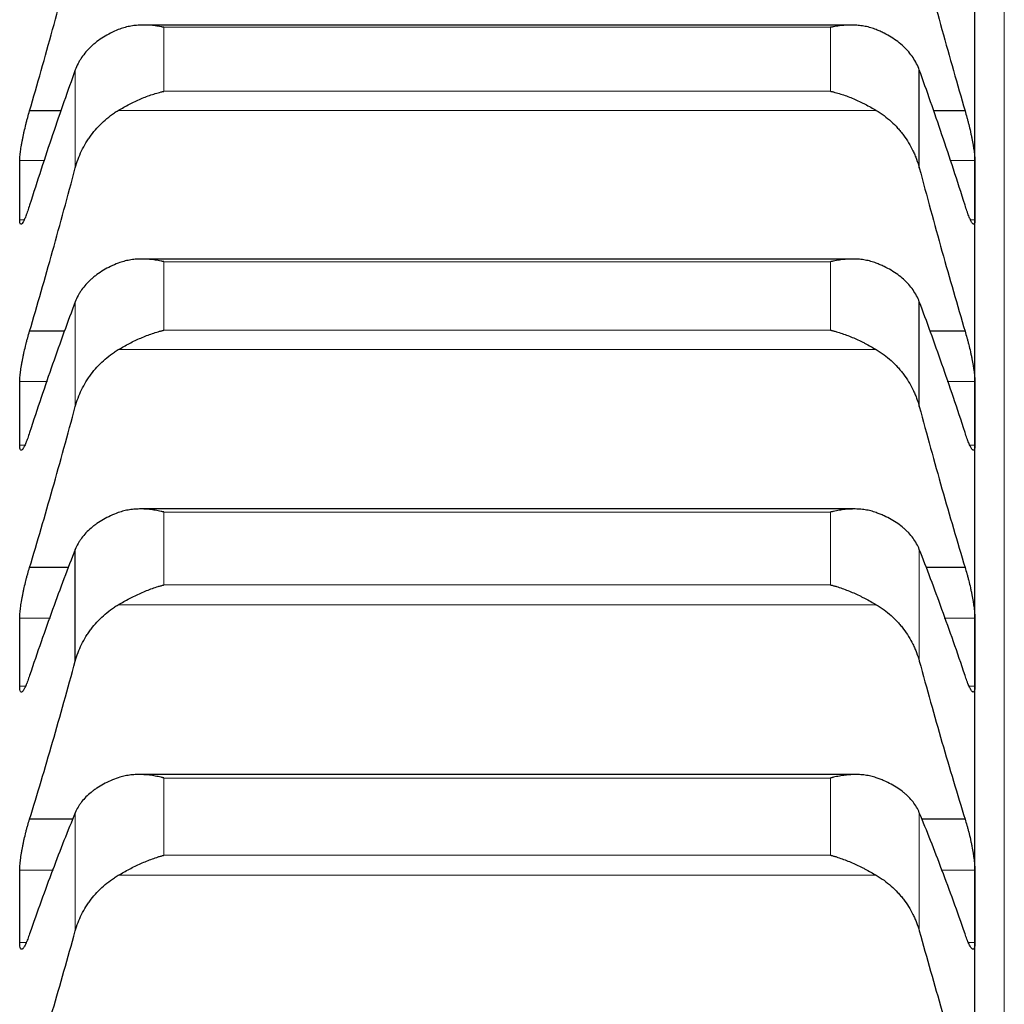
# Model space of a CAD drawing. Header units: inches. Extents: x 0 to 20790, y -12 to 14700.
# Tile 183 of 256: x 8061 to 8115, y 10303 to 10357. Entities that reach past the tile are written whole.
import ezdxf

# ---------------------------------------------------------------- set-up
doc = ezdxf.new("R2010")
doc.units = ezdxf.units.IN
doc.layers.add('1', color=7, linetype='Continuous', true_color=0xffffff)

msp = doc.modelspace()

# ---------------------------------------------------------------- linework, layer by layer
at = {"layer": '1', "color": 110, "linetype": 'Continuous', "lineweight": 13}
for p, q in [((8115.011, 9884.794), (8115.011, 10414.754)), ((8105.556, 10356.47), (8069.267, 10356.47)), ((8069.267, 10352.99), (8069.267, 10356.47)), ((8105.556, 10352.99), (8105.556, 10356.47)), ((8064.438, 10348.82), (8064.438, 10354.149)), ((8105.556, 10352.99), (8069.267, 10352.99)), ((8108.043, 10351.949), (8066.78, 10351.949)), ((8062.772, 10349.228), (8061.414, 10349.228)), ((8113.409, 10349.228), (8112.051, 10349.228)), ((8061.649, 10345.991), (8061.414, 10345.991)), ((8113.409, 10345.991), (8113.168, 10345.991)), ((8105.556, 10343.721), (8069.267, 10343.721)), ((8069.267, 10339.995), (8069.267, 10343.721)), ((8105.556, 10339.995), (8105.556, 10343.721)), ((8064.438, 10335.835), (8064.438, 10341.54)), ((8105.556, 10339.995), (8069.267, 10339.995)), ((8108.043, 10338.935), (8066.78, 10338.935)), ((8062.922, 10337.211), (8061.414, 10337.211)), ((8113.409, 10337.211), (8111.901, 10337.211)), ((8061.684, 10333.734), (8061.414, 10333.734)), ((8113.409, 10333.734), (8113.136, 10333.734)), ((8105.556, 10330.101), (8069.267, 10330.101)), ((8069.267, 10326.135), (8069.267, 10330.101)), ((8105.556, 10326.135), (8105.556, 10330.101)), ((8110.385, 10321.991), (8110.385, 10328.064)), ((8105.556, 10326.135), (8069.267, 10326.135)), ((8108.043, 10325.057), (8066.78, 10325.057)), ((8063.083, 10324.333), (8061.414, 10324.333)), ((8113.409, 10324.333), (8111.74, 10324.333)), ((8061.724, 10320.622), (8061.414, 10320.622)), ((8113.409, 10320.622), (8113.1, 10320.622)), ((8105.556, 10315.631), (8069.267, 10315.631)), ((8069.267, 10311.432), (8069.267, 10315.631)), ((8105.556, 10311.432), (8105.556, 10315.631)), ((8064.438, 10307.311), (8064.438, 10313.742)), ((8110.385, 10307.311), (8110.385, 10313.742)), ((8105.556, 10311.432), (8069.267, 10311.432)), ((8063.257, 10310.615), (8061.414, 10310.615)), ((8113.409, 10310.615), (8111.566, 10310.615)), ((8108.043, 10310.339), (8066.78, 10310.339)), ((8061.77, 10306.675), (8061.414, 10306.675)), ((8113.409, 10306.675), (8113.06, 10306.675))]:
    msp.add_line(p, q, dxfattribs=at)
at = {"layer": '1', "color": 2, "linetype": 'Continuous', "lineweight": 25}
for p, q in [((8113.411, 10347.61), (8113.411, 10358.87)), ((8106.661, 10356.595), (8068.186, 10356.595)), ((8110.385, 10348.82), (8110.385, 10354.149)), ((8063.683, 10351.919), (8061.949, 10351.919)), ((8112.874, 10351.919), (8111.14, 10351.919)), ((8113.411, 10335.472), (8113.411, 10347.61)), ((8106.748, 10343.865), (8068.099, 10343.865)), ((8110.385, 10335.835), (8110.385, 10341.54)), ((8063.875, 10339.932), (8061.949, 10339.932)), ((8112.874, 10339.932), (8110.947, 10339.932)), ((8113.411, 10322.477), (8113.411, 10335.472)), ((8106.832, 10330.267), (8068.012, 10330.267)), ((8064.438, 10321.991), (8064.438, 10328.064)), ((8064.081, 10327.081), (8061.949, 10327.081)), ((8112.874, 10327.081), (8110.742, 10327.081)), ((8113.411, 10308.645), (8113.411, 10322.477)), ((8106.905, 10315.82), (8067.926, 10315.82)), ((8064.303, 10313.385), (8061.949, 10313.385)), ((8112.874, 10313.385), (8110.519, 10313.385)), ((8113.411, 10293.998), (8113.411, 10308.645))]:
    msp.add_line(p, q, dxfattribs=at)
for points in [[(8061.949, 10351.919), (8062.16, 10352.644), (8062.58, 10354.109), (8063.205, 10356.342), (8063.824, 10358.612), (8064.234, 10360.15), (8064.438, 10360.926)], [(8110.385, 10360.926), (8110.589, 10360.15), (8110.999, 10358.612), (8111.618, 10356.342), (8112.243, 10354.109), (8112.663, 10352.644), (8112.874, 10351.919)], [(8064.438, 10354.149), (8064.234, 10353.586), (8063.824, 10352.435), (8063.205, 10350.634), (8062.58, 10348.76), (8062.16, 10347.461), (8061.949, 10346.799)], [(8112.874, 10346.799), (8112.663, 10347.461), (8112.243, 10348.76), (8111.618, 10350.634), (8110.999, 10352.435), (8110.589, 10353.586), (8110.385, 10354.149)], [(8061.411, 10347.61), (8061.411, 10348.149), (8061.412, 10348.688), (8061.414, 10349.228)], [(8113.409, 10349.228), (8113.411, 10348.688), (8113.411, 10348.149), (8113.411, 10347.61)], [(8061.949, 10339.932), (8062.16, 10340.645), (8062.58, 10342.085), (8063.205, 10344.286), (8063.824, 10346.529), (8064.234, 10348.051), (8064.438, 10348.82)], [(8110.385, 10348.82), (8110.589, 10348.051), (8110.999, 10346.529), (8111.618, 10344.286), (8112.243, 10342.085), (8112.663, 10340.645), (8112.874, 10339.932)], [(8061.414, 10345.991), (8061.412, 10346.531), (8061.411, 10347.07), (8061.411, 10347.61)], [(8113.411, 10347.61), (8113.411, 10347.07), (8113.411, 10346.531), (8113.409, 10345.991)], [(8064.438, 10341.54), (8064.234, 10341), (8063.824, 10339.893), (8063.205, 10338.155), (8062.58, 10336.339), (8062.16, 10335.077), (8061.949, 10334.433)], [(8112.874, 10334.433), (8112.663, 10335.077), (8112.243, 10336.339), (8111.618, 10338.155), (8110.999, 10339.893), (8110.589, 10341), (8110.385, 10341.54)], [(8061.411, 10335.472), (8061.411, 10336.052), (8061.412, 10336.631), (8061.414, 10337.211)], [(8113.409, 10337.211), (8113.411, 10336.631), (8113.411, 10336.052), (8113.411, 10335.472)], [(8061.949, 10327.081), (8062.16, 10327.78), (8062.58, 10329.193), (8063.205, 10331.358), (8063.824, 10333.57), (8064.234, 10335.074), (8064.438, 10335.835)], [(8110.385, 10335.835), (8110.589, 10335.074), (8110.999, 10333.57), (8111.618, 10331.358), (8112.243, 10329.193), (8112.663, 10327.78), (8112.874, 10327.081)], [(8061.414, 10333.734), (8061.412, 10334.314), (8061.411, 10334.893), (8061.411, 10335.472)], [(8113.411, 10335.472), (8113.411, 10334.893), (8113.411, 10334.314), (8113.409, 10333.734)], [(8064.438, 10328.064), (8064.234, 10327.548), (8063.824, 10326.487), (8063.205, 10324.814), (8062.58, 10323.06), (8062.16, 10321.836), (8061.949, 10321.211)], [(8112.874, 10321.211), (8112.663, 10321.836), (8112.243, 10323.06), (8111.618, 10324.814), (8110.999, 10326.487), (8110.589, 10327.548), (8110.385, 10328.064)], [(8061.411, 10322.477), (8061.411, 10323.096), (8061.412, 10323.714), (8061.414, 10324.333)], [(8113.409, 10324.333), (8113.411, 10323.714), (8113.411, 10323.096), (8113.411, 10322.477)], [(8061.414, 10320.622), (8061.412, 10321.24), (8061.411, 10321.859), (8061.411, 10322.477)], [(8113.411, 10322.477), (8113.411, 10321.859), (8113.411, 10321.24), (8113.409, 10320.622)], [(8061.949, 10313.385), (8062.16, 10314.069), (8062.58, 10315.453), (8063.205, 10317.579), (8063.824, 10319.756), (8064.234, 10321.24), (8064.438, 10321.991)], [(8110.385, 10321.991), (8110.589, 10321.24), (8110.999, 10319.756), (8111.618, 10317.579), (8112.243, 10315.453), (8112.663, 10314.069), (8112.874, 10313.385)], [(8064.438, 10313.742), (8064.234, 10313.25), (8063.824, 10312.237), (8063.205, 10310.632), (8062.58, 10308.942), (8062.16, 10307.759), (8061.949, 10307.154)], [(8112.874, 10307.154), (8112.663, 10307.759), (8112.243, 10308.942), (8111.618, 10310.632), (8110.999, 10312.237), (8110.589, 10313.25), (8110.385, 10313.742)], [(8061.411, 10308.645), (8061.411, 10309.301), (8061.412, 10309.958), (8061.414, 10310.615)], [(8113.409, 10310.615), (8113.411, 10309.958), (8113.411, 10309.301), (8113.411, 10308.645)], [(8061.414, 10306.675), (8061.412, 10307.332), (8061.411, 10307.988), (8061.411, 10308.645)], [(8113.411, 10308.645), (8113.411, 10307.988), (8113.411, 10307.332), (8113.409, 10306.675)], [(8061.949, 10298.867), (8062.16, 10299.534), (8062.58, 10300.887), (8063.205, 10302.971), (8063.824, 10305.109), (8064.234, 10306.571), (8064.438, 10307.311)], [(8110.385, 10307.311), (8110.589, 10306.571), (8110.999, 10305.109), (8111.618, 10302.971), (8112.243, 10300.887), (8112.663, 10299.534), (8112.874, 10298.867)]]:
    msp.add_open_spline(points, degree=3, dxfattribs=at)
for points, knots in [([(8069.267, 10356.47), (8069.264, 10356.471), (8069.261, 10356.471), (8069.254, 10356.473), (8069.251, 10356.473), (8069.241, 10356.476), (8069.221, 10356.48), (8069.175, 10356.489), (8069.082, 10356.507), (8069.003, 10356.521), (8068.845, 10356.546), (8068.74, 10356.56), (8068.426, 10356.591), (8068.218, 10356.599), (8067.907, 10356.589), (8067.803, 10356.581), (8067.648, 10356.564), (8067.596, 10356.558), (8067.492, 10356.542), (8067.44, 10356.533), (8067.286, 10356.503), (8067.183, 10356.478), (8066.98, 10356.419), (8066.88, 10356.385), (8066.78, 10356.345)], [0, 0, 0, 0, 0.003906, 0.003906, 0.007813, 0.007813, 0.015625, 0.03125, 0.0625, 0.125, 0.125, 0.25, 0.25, 0.5, 0.5, 0.625, 0.625, 0.6875, 0.6875, 0.75, 0.75, 0.875, 0.875, 1, 1, 1, 1]), ([(8108.043, 10356.345), (8107.943, 10356.385), (8107.843, 10356.419), (8107.642, 10356.478), (8107.541, 10356.502), (8107.337, 10356.542), (8107.234, 10356.558), (8107.027, 10356.581), (8106.923, 10356.588), (8106.713, 10356.596), (8106.609, 10356.595), (8106.399, 10356.588), (8106.294, 10356.581), (8106.084, 10356.56), (8105.978, 10356.546), (8105.82, 10356.521), (8105.741, 10356.507), (8105.648, 10356.489), (8105.602, 10356.48), (8105.582, 10356.476), (8105.569, 10356.473), (8105.562, 10356.471), (8105.556, 10356.47)], [0, 0, 0, 0, 0.125, 0.125, 0.25, 0.25, 0.375, 0.375, 0.5, 0.5, 0.625, 0.625, 0.75, 0.75, 0.875, 0.875, 0.9375, 0.96875, 0.984375, 0.992187, 0.992187, 1, 1, 1, 1]), ([(8066.78, 10356.345), (8066.634, 10356.286), (8066.494, 10356.222), (8066.225, 10356.087), (8065.968, 10355.942), (8065.731, 10355.78), (8065.591, 10355.672), (8065.563, 10355.651), (8065.508, 10355.606), (8065.481, 10355.584), (8065.401, 10355.516), (8065.349, 10355.47), (8065.199, 10355.33), (8065.107, 10355.233), (8064.935, 10355.033), (8064.856, 10354.93), (8064.748, 10354.771), (8064.713, 10354.717), (8064.665, 10354.634), (8064.649, 10354.607), (8064.618, 10354.551), (8064.603, 10354.523), (8064.531, 10354.382), (8064.48, 10354.266), (8064.438, 10354.149)], [0, 0, 0, 0, 0.125, 0.125, 0.25, 0.375, 0.375, 0.40625, 0.40625, 0.4375, 0.4375, 0.5, 0.5, 0.625, 0.625, 0.75, 0.75, 0.8125, 0.8125, 0.84375, 0.84375, 0.875, 0.875, 1, 1, 1, 1]), ([(8110.385, 10354.149), (8110.343, 10354.266), (8110.293, 10354.381), (8110.178, 10354.605), (8110.049, 10354.823), (8109.891, 10355.029), (8109.762, 10355.18), (8109.717, 10355.23), (8109.647, 10355.303), (8109.623, 10355.328), (8109.574, 10355.376), (8109.55, 10355.399), (8109.425, 10355.516), (8109.213, 10355.695), (8108.978, 10355.858), (8108.731, 10356.012), (8108.602, 10356.084), (8108.432, 10356.17), (8108.398, 10356.187), (8108.328, 10356.22), (8108.223, 10356.269), (8108.116, 10356.315), (8108.043, 10356.345)], [0, 0, 0, 0, 0.125, 0.125, 0.25, 0.375, 0.375, 0.4375, 0.4375, 0.46875, 0.46875, 0.5, 0.5, 0.625, 0.75, 0.75, 0.875, 0.875, 0.90625, 0.90625, 0.9375, 1, 1, 1, 1]), ([(8066.78, 10351.949), (8066.88, 10352.009), (8066.98, 10352.067), (8067.181, 10352.18), (8067.282, 10352.234), (8067.486, 10352.34), (8067.589, 10352.391), (8067.795, 10352.488), (8067.9, 10352.535), (8068.109, 10352.624), (8068.214, 10352.666), (8068.424, 10352.745), (8068.529, 10352.782), (8068.739, 10352.851), (8068.844, 10352.883), (8069.003, 10352.926), (8069.082, 10352.947), (8069.175, 10352.969), (8069.221, 10352.98), (8069.241, 10352.984), (8069.254, 10352.987), (8069.261, 10352.989), (8069.267, 10352.99)], [0, 0, 0, 0, 0.125, 0.125, 0.25, 0.25, 0.375, 0.375, 0.5, 0.5, 0.625, 0.625, 0.75, 0.75, 0.875, 0.875, 0.9375, 0.96875, 0.984375, 0.992188, 0.992188, 1, 1, 1, 1]), ([(8105.556, 10352.99), (8105.559, 10352.989), (8105.562, 10352.989), (8105.569, 10352.987), (8105.572, 10352.987), (8105.582, 10352.984), (8105.602, 10352.98), (8105.648, 10352.969), (8105.741, 10352.947), (8105.926, 10352.898), (8106.083, 10352.851), (8106.397, 10352.749), (8106.605, 10352.67), (8106.916, 10352.538), (8107.02, 10352.492), (8107.175, 10352.419), (8107.227, 10352.394), (8107.33, 10352.342), (8107.382, 10352.316), (8107.537, 10352.236), (8107.64, 10352.181), (8107.843, 10352.067), (8107.943, 10352.009), (8108.043, 10351.949)], [0, 0, 0, 0, 0.003906, 0.003906, 0.007813, 0.007813, 0.015625, 0.03125, 0.0625, 0.125, 0.25, 0.25, 0.5, 0.5, 0.625, 0.625, 0.6875, 0.6875, 0.75, 0.75, 0.875, 0.875, 1, 1, 1, 1]), ([(8061.414, 10349.228), (8061.414, 10349.259), (8061.416, 10349.328), (8061.424, 10349.445), (8061.433, 10349.534), (8061.441, 10349.605), (8061.444, 10349.629), (8061.45, 10349.678), (8061.453, 10349.703), (8061.471, 10349.831), (8061.488, 10349.94), (8061.512, 10350.085), (8061.518, 10350.114), (8061.526, 10350.159), (8061.528, 10350.174), (8061.534, 10350.204), (8061.548, 10350.279), (8061.574, 10350.417), (8061.6, 10350.543), (8061.627, 10350.67), (8061.641, 10350.734), (8061.685, 10350.928), (8061.716, 10351.057), (8061.763, 10351.248), (8061.78, 10351.311), (8061.804, 10351.406), (8061.813, 10351.438), (8061.83, 10351.5), (8061.838, 10351.531), (8061.88, 10351.685), (8061.914, 10351.804), (8061.949, 10351.919)], [0, 0, 0, 0, 0.0625, 0.125, 0.1875, 0.1875, 0.21875, 0.21875, 0.25, 0.25, 0.375, 0.375, 0.40625, 0.40625, 0.421875, 0.421875, 0.4375, 0.5, 0.5625, 0.5625, 0.625, 0.625, 0.75, 0.75, 0.8125, 0.8125, 0.84375, 0.84375, 0.875, 0.875, 1, 1, 1, 1]), ([(8064.438, 10348.82), (8064.48, 10348.98), (8064.53, 10349.138), (8064.645, 10349.447), (8064.774, 10349.75), (8064.932, 10350.042), (8065.061, 10350.256), (8065.106, 10350.326), (8065.176, 10350.431), (8065.2, 10350.466), (8065.249, 10350.534), (8065.273, 10350.568), (8065.398, 10350.736), (8065.609, 10350.994), (8065.845, 10351.231), (8066.092, 10351.456), (8066.221, 10351.563), (8066.391, 10351.69), (8066.425, 10351.715), (8066.495, 10351.764), (8066.599, 10351.837), (8066.707, 10351.905), (8066.78, 10351.949)], [0, 0, 0, 0, 0.125, 0.125, 0.25, 0.375, 0.375, 0.4375, 0.4375, 0.46875, 0.46875, 0.5, 0.5, 0.625, 0.75, 0.75, 0.875, 0.875, 0.90625, 0.90625, 0.9375, 1, 1, 1, 1]), ([(8108.043, 10351.949), (8108.189, 10351.861), (8108.329, 10351.767), (8108.598, 10351.567), (8108.855, 10351.354), (8109.091, 10351.117), (8109.232, 10350.961), (8109.26, 10350.93), (8109.315, 10350.866), (8109.342, 10350.834), (8109.422, 10350.736), (8109.474, 10350.67), (8109.624, 10350.469), (8109.716, 10350.331), (8109.888, 10350.047), (8109.967, 10349.902), (8110.075, 10349.679), (8110.109, 10349.603), (8110.158, 10349.489), (8110.174, 10349.45), (8110.205, 10349.373), (8110.22, 10349.334), (8110.292, 10349.139), (8110.343, 10348.98), (8110.385, 10348.82)], [0, 0, 0, 0, 0.125, 0.125, 0.25, 0.375, 0.375, 0.40625, 0.40625, 0.4375, 0.4375, 0.5, 0.5, 0.625, 0.625, 0.75, 0.75, 0.8125, 0.8125, 0.84375, 0.84375, 0.875, 0.875, 1, 1, 1, 1]), ([(8112.874, 10351.919), (8112.908, 10351.804), (8112.942, 10351.686), (8112.993, 10351.503), (8113.009, 10351.441), (8113.034, 10351.346), (8113.042, 10351.314), (8113.059, 10351.25), (8113.067, 10351.218), (8113.107, 10351.058), (8113.137, 10350.929), (8113.181, 10350.737), (8113.195, 10350.673), (8113.215, 10350.577), (8113.222, 10350.545), (8113.235, 10350.482), (8113.241, 10350.45), (8113.273, 10350.295), (8113.295, 10350.175), (8113.32, 10350.03), (8113.325, 10350.001), (8113.334, 10349.945), (8113.338, 10349.917), (8113.351, 10349.834), (8113.359, 10349.781), (8113.38, 10349.628), (8113.39, 10349.535), (8113.399, 10349.429), (8113.401, 10349.408), (8113.404, 10349.368), (8113.405, 10349.349), (8113.408, 10349.294), (8113.409, 10349.259), (8113.409, 10349.228)], [0, 0, 0, 0, 0.125, 0.125, 0.1875, 0.1875, 0.21875, 0.21875, 0.25, 0.25, 0.375, 0.375, 0.4375, 0.4375, 0.46875, 0.46875, 0.5, 0.5, 0.625, 0.625, 0.65625, 0.65625, 0.6875, 0.6875, 0.75, 0.75, 0.875, 0.875, 0.90625, 0.90625, 0.9375, 0.9375, 1, 1, 1, 1]), ([(8061.949, 10346.799), (8061.914, 10346.686), (8061.88, 10346.58), (8061.83, 10346.433), (8061.813, 10346.385), (8061.789, 10346.317), (8061.781, 10346.295), (8061.764, 10346.252), (8061.756, 10346.23), (8061.716, 10346.128), (8061.686, 10346.057), (8061.642, 10345.965), (8061.628, 10345.937), (8061.608, 10345.899), (8061.601, 10345.887), (8061.588, 10345.865), (8061.581, 10345.855), (8061.55, 10345.807), (8061.528, 10345.781), (8061.503, 10345.763), (8061.498, 10345.761), (8061.489, 10345.757), (8061.484, 10345.756), (8061.472, 10345.756), (8061.464, 10345.758), (8061.443, 10345.777), (8061.433, 10345.801), (8061.423, 10345.849), (8061.422, 10345.859), (8061.419, 10345.882), (8061.418, 10345.894), (8061.415, 10345.932), (8061.414, 10345.96), (8061.414, 10345.991)], [0, 0, 0, 0, 0.125, 0.125, 0.1875, 0.1875, 0.21875, 0.21875, 0.25, 0.25, 0.375, 0.375, 0.4375, 0.4375, 0.46875, 0.46875, 0.5, 0.5, 0.625, 0.625, 0.65625, 0.65625, 0.6875, 0.6875, 0.75, 0.75, 0.875, 0.875, 0.90625, 0.90625, 0.9375, 0.9375, 1, 1, 1, 1]), ([(8113.409, 10345.991), (8113.409, 10345.96), (8113.407, 10345.904), (8113.399, 10345.837), (8113.39, 10345.806), (8113.382, 10345.787), (8113.379, 10345.781), (8113.373, 10345.772), (8113.369, 10345.768), (8113.352, 10345.752), (8113.335, 10345.753), (8113.31, 10345.77), (8113.305, 10345.774), (8113.297, 10345.781), (8113.295, 10345.784), (8113.289, 10345.79), (8113.275, 10345.805), (8113.248, 10345.842), (8113.223, 10345.886), (8113.196, 10345.936), (8113.181, 10345.964), (8113.138, 10346.056), (8113.107, 10346.128), (8113.059, 10346.249), (8113.043, 10346.292), (8113.018, 10346.36), (8113.01, 10346.384), (8112.993, 10346.431), (8112.985, 10346.456), (8112.943, 10346.579), (8112.908, 10346.686), (8112.874, 10346.799)], [0, 0, 0, 0, 0.0625, 0.125, 0.1875, 0.1875, 0.21875, 0.21875, 0.25, 0.25, 0.375, 0.375, 0.40625, 0.40625, 0.421875, 0.421875, 0.4375, 0.5, 0.5625, 0.5625, 0.625, 0.625, 0.75, 0.75, 0.8125, 0.8125, 0.84375, 0.84375, 0.875, 0.875, 1, 1, 1, 1]), ([(8069.267, 10343.721), (8069.264, 10343.722), (8069.261, 10343.722), (8069.254, 10343.724), (8069.251, 10343.725), (8069.241, 10343.727), (8069.221, 10343.731), (8069.175, 10343.742), (8069.082, 10343.761), (8069.003, 10343.776), (8068.845, 10343.804), (8068.74, 10343.82), (8068.426, 10343.856), (8068.218, 10343.868), (8067.907, 10343.864), (8067.803, 10343.858), (8067.648, 10343.844), (8067.596, 10343.839), (8067.492, 10343.825), (8067.44, 10343.817), (8067.286, 10343.79), (8067.183, 10343.767), (8066.98, 10343.712), (8066.88, 10343.68), (8066.78, 10343.641)], [0, 0, 0, 0, 0.003906, 0.003906, 0.007813, 0.007813, 0.015625, 0.03125, 0.0625, 0.125, 0.125, 0.25, 0.25, 0.5, 0.5, 0.625, 0.625, 0.6875, 0.6875, 0.75, 0.75, 0.875, 0.875, 1, 1, 1, 1]), ([(8108.043, 10343.641), (8107.943, 10343.68), (8107.843, 10343.712), (8107.642, 10343.767), (8107.541, 10343.789), (8107.337, 10343.825), (8107.234, 10343.839), (8107.027, 10343.858), (8106.923, 10343.863), (8106.713, 10343.867), (8106.609, 10343.864), (8106.399, 10343.853), (8106.294, 10343.844), (8106.084, 10343.82), (8105.978, 10343.804), (8105.82, 10343.776), (8105.741, 10343.761), (8105.648, 10343.742), (8105.602, 10343.731), (8105.582, 10343.727), (8105.569, 10343.724), (8105.562, 10343.722), (8105.556, 10343.721)], [0, 0, 0, 0, 0.125, 0.125, 0.25, 0.25, 0.375, 0.375, 0.5, 0.5, 0.625, 0.625, 0.75, 0.75, 0.875, 0.875, 0.9375, 0.96875, 0.984375, 0.992188, 0.992188, 1, 1, 1, 1]), ([(8066.78, 10343.641), (8066.634, 10343.585), (8066.494, 10343.525), (8066.225, 10343.395), (8065.968, 10343.257), (8065.731, 10343.102), (8065.591, 10342.999), (8065.563, 10342.979), (8065.508, 10342.937), (8065.481, 10342.915), (8065.401, 10342.85), (8065.349, 10342.806), (8065.199, 10342.672), (8065.107, 10342.58), (8064.935, 10342.388), (8064.856, 10342.289), (8064.748, 10342.137), (8064.713, 10342.085), (8064.665, 10342.006), (8064.649, 10341.979), (8064.618, 10341.926), (8064.603, 10341.899), (8064.531, 10341.764), (8064.48, 10341.653), (8064.438, 10341.54)], [0, 0, 0, 0, 0.125, 0.125, 0.25, 0.375, 0.375, 0.40625, 0.40625, 0.4375, 0.4375, 0.5, 0.5, 0.625, 0.625, 0.75, 0.75, 0.8125, 0.8125, 0.84375, 0.84375, 0.875, 0.875, 1, 1, 1, 1]), ([(8110.385, 10341.54), (8110.343, 10341.653), (8110.293, 10341.763), (8110.178, 10341.978), (8110.049, 10342.186), (8109.891, 10342.384), (8109.762, 10342.529), (8109.717, 10342.576), (8109.647, 10342.647), (8109.623, 10342.67), (8109.574, 10342.716), (8109.55, 10342.738), (8109.425, 10342.85), (8109.213, 10343.021), (8108.978, 10343.176), (8108.731, 10343.324), (8108.602, 10343.393), (8108.432, 10343.475), (8108.398, 10343.491), (8108.328, 10343.523), (8108.223, 10343.569), (8108.116, 10343.613), (8108.043, 10343.641)], [0, 0, 0, 0, 0.125, 0.125, 0.25, 0.375, 0.375, 0.4375, 0.4375, 0.46875, 0.46875, 0.5, 0.5, 0.625, 0.75, 0.75, 0.875, 0.875, 0.90625, 0.90625, 0.9375, 1, 1, 1, 1]), ([(8066.78, 10338.935), (8066.88, 10338.994), (8066.98, 10339.052), (8067.181, 10339.165), (8067.282, 10339.22), (8067.486, 10339.326), (8067.589, 10339.377), (8067.795, 10339.476), (8067.9, 10339.523), (8068.109, 10339.614), (8068.214, 10339.658), (8068.424, 10339.739), (8068.529, 10339.777), (8068.739, 10339.848), (8068.844, 10339.881), (8069.003, 10339.927), (8069.082, 10339.949), (8069.175, 10339.973), (8069.221, 10339.984), (8069.241, 10339.989), (8069.254, 10339.992), (8069.261, 10339.994), (8069.267, 10339.995)], [0, 0, 0, 0, 0.125, 0.125, 0.25, 0.25, 0.375, 0.375, 0.5, 0.5, 0.625, 0.625, 0.75, 0.75, 0.875, 0.875, 0.9375, 0.96875, 0.984375, 0.992187, 0.992187, 1, 1, 1, 1]), ([(8105.556, 10339.995), (8105.559, 10339.994), (8105.562, 10339.994), (8105.569, 10339.992), (8105.572, 10339.991), (8105.582, 10339.989), (8105.602, 10339.984), (8105.648, 10339.973), (8105.741, 10339.949), (8105.926, 10339.898), (8106.083, 10339.848), (8106.397, 10339.742), (8106.605, 10339.661), (8106.916, 10339.527), (8107.02, 10339.48), (8107.175, 10339.405), (8107.227, 10339.38), (8107.33, 10339.328), (8107.382, 10339.302), (8107.537, 10339.221), (8107.64, 10339.166), (8107.843, 10339.052), (8107.943, 10338.994), (8108.043, 10338.935)], [0, 0, 0, 0, 0.003906, 0.003906, 0.007813, 0.007813, 0.015625, 0.03125, 0.0625, 0.125, 0.25, 0.25, 0.5, 0.5, 0.625, 0.625, 0.6875, 0.6875, 0.75, 0.75, 0.875, 0.875, 1, 1, 1, 1]), ([(8061.414, 10337.211), (8061.414, 10337.244), (8061.416, 10337.317), (8061.424, 10337.441), (8061.433, 10337.534), (8061.441, 10337.607), (8061.444, 10337.632), (8061.45, 10337.683), (8061.453, 10337.709), (8061.471, 10337.841), (8061.488, 10337.953), (8061.512, 10338.1), (8061.518, 10338.13), (8061.526, 10338.176), (8061.528, 10338.191), (8061.534, 10338.222), (8061.548, 10338.298), (8061.574, 10338.438), (8061.6, 10338.565), (8061.627, 10338.693), (8061.641, 10338.757), (8061.685, 10338.952), (8061.716, 10339.081), (8061.763, 10339.271), (8061.78, 10339.334), (8061.804, 10339.428), (8061.813, 10339.459), (8061.83, 10339.521), (8061.838, 10339.552), (8061.88, 10339.704), (8061.914, 10339.82), (8061.949, 10339.932)], [0, 0, 0, 0, 0.0625, 0.125, 0.1875, 0.1875, 0.21875, 0.21875, 0.25, 0.25, 0.375, 0.375, 0.40625, 0.40625, 0.421875, 0.421875, 0.4375, 0.5, 0.5625, 0.5625, 0.625, 0.625, 0.75, 0.75, 0.8125, 0.8125, 0.84375, 0.84375, 0.875, 0.875, 1, 1, 1, 1]), ([(8112.874, 10339.932), (8112.908, 10339.82), (8112.942, 10339.704), (8112.993, 10339.523), (8113.009, 10339.462), (8113.034, 10339.368), (8113.042, 10339.337), (8113.059, 10339.273), (8113.067, 10339.241), (8113.107, 10339.081), (8113.137, 10338.953), (8113.181, 10338.761), (8113.195, 10338.696), (8113.215, 10338.6), (8113.222, 10338.567), (8113.235, 10338.503), (8113.241, 10338.472), (8113.273, 10338.314), (8113.295, 10338.192), (8113.32, 10338.045), (8113.325, 10338.015), (8113.334, 10337.957), (8113.338, 10337.929), (8113.351, 10337.844), (8113.359, 10337.789), (8113.38, 10337.632), (8113.39, 10337.535), (8113.399, 10337.424), (8113.401, 10337.402), (8113.404, 10337.36), (8113.405, 10337.34), (8113.408, 10337.281), (8113.409, 10337.244), (8113.409, 10337.211)], [0, 0, 0, 0, 0.125, 0.125, 0.1875, 0.1875, 0.21875, 0.21875, 0.25, 0.25, 0.375, 0.375, 0.4375, 0.4375, 0.46875, 0.46875, 0.5, 0.5, 0.625, 0.625, 0.65625, 0.65625, 0.6875, 0.6875, 0.75, 0.75, 0.875, 0.875, 0.90625, 0.90625, 0.9375, 0.9375, 1, 1, 1, 1]), ([(8064.438, 10335.835), (8064.48, 10335.994), (8064.53, 10336.149), (8064.645, 10336.455), (8064.774, 10336.756), (8064.932, 10337.044), (8065.061, 10337.256), (8065.106, 10337.326), (8065.176, 10337.43), (8065.2, 10337.464), (8065.249, 10337.532), (8065.273, 10337.566), (8065.398, 10337.732), (8065.609, 10337.988), (8065.845, 10338.222), (8066.092, 10338.446), (8066.221, 10338.552), (8066.391, 10338.678), (8066.425, 10338.703), (8066.495, 10338.752), (8066.599, 10338.823), (8066.707, 10338.891), (8066.78, 10338.935)], [0, 0, 0, 0, 0.125, 0.125, 0.25, 0.375, 0.375, 0.4375, 0.4375, 0.46875, 0.46875, 0.5, 0.5, 0.625, 0.75, 0.75, 0.875, 0.875, 0.90625, 0.90625, 0.9375, 1, 1, 1, 1]), ([(8108.043, 10338.935), (8108.189, 10338.848), (8108.329, 10338.755), (8108.598, 10338.556), (8108.855, 10338.345), (8109.091, 10338.11), (8109.232, 10337.956), (8109.26, 10337.924), (8109.315, 10337.861), (8109.342, 10337.829), (8109.422, 10337.732), (8109.474, 10337.667), (8109.624, 10337.467), (8109.716, 10337.331), (8109.888, 10337.05), (8109.967, 10336.906), (8110.075, 10336.685), (8110.109, 10336.61), (8110.158, 10336.496), (8110.174, 10336.458), (8110.205, 10336.382), (8110.22, 10336.343), (8110.292, 10336.15), (8110.343, 10335.993), (8110.385, 10335.835)], [0, 0, 0, 0, 0.125, 0.125, 0.25, 0.375, 0.375, 0.40625, 0.40625, 0.4375, 0.4375, 0.5, 0.5, 0.625, 0.625, 0.75, 0.75, 0.8125, 0.8125, 0.84375, 0.84375, 0.875, 0.875, 1, 1, 1, 1]), ([(8061.949, 10334.433), (8061.914, 10334.322), (8061.88, 10334.22), (8061.83, 10334.077), (8061.813, 10334.032), (8061.789, 10333.966), (8061.781, 10333.945), (8061.764, 10333.904), (8061.756, 10333.884), (8061.716, 10333.786), (8061.686, 10333.719), (8061.642, 10333.634), (8061.628, 10333.609), (8061.608, 10333.575), (8061.601, 10333.564), (8061.588, 10333.544), (8061.581, 10333.535), (8061.55, 10333.493), (8061.528, 10333.472), (8061.503, 10333.462), (8061.498, 10333.46), (8061.489, 10333.459), (8061.484, 10333.46), (8061.472, 10333.463), (8061.464, 10333.468), (8061.443, 10333.494), (8061.433, 10333.524), (8061.423, 10333.578), (8061.422, 10333.59), (8061.419, 10333.615), (8061.418, 10333.628), (8061.415, 10333.67), (8061.414, 10333.7), (8061.414, 10333.734)], [0, 0, 0, 0, 0.125, 0.125, 0.1875, 0.1875, 0.21875, 0.21875, 0.25, 0.25, 0.375, 0.375, 0.4375, 0.4375, 0.46875, 0.46875, 0.5, 0.5, 0.625, 0.625, 0.65625, 0.65625, 0.6875, 0.6875, 0.75, 0.75, 0.875, 0.875, 0.90625, 0.90625, 0.9375, 0.9375, 1, 1, 1, 1]), ([(8113.409, 10333.734), (8113.409, 10333.7), (8113.407, 10333.639), (8113.399, 10333.566), (8113.39, 10333.529), (8113.382, 10333.506), (8113.379, 10333.499), (8113.373, 10333.487), (8113.369, 10333.482), (8113.352, 10333.46), (8113.335, 10333.455), (8113.31, 10333.466), (8113.305, 10333.468), (8113.297, 10333.474), (8113.295, 10333.476), (8113.289, 10333.48), (8113.275, 10333.493), (8113.248, 10333.523), (8113.223, 10333.562), (8113.196, 10333.607), (8113.181, 10333.633), (8113.138, 10333.719), (8113.107, 10333.786), (8113.059, 10333.902), (8113.043, 10333.943), (8113.018, 10334.008), (8113.01, 10334.03), (8112.993, 10334.076), (8112.985, 10334.1), (8112.943, 10334.219), (8112.908, 10334.322), (8112.874, 10334.433)], [0, 0, 0, 0, 0.0625, 0.125, 0.1875, 0.1875, 0.21875, 0.21875, 0.25, 0.25, 0.375, 0.375, 0.40625, 0.40625, 0.421875, 0.421875, 0.4375, 0.5, 0.5625, 0.5625, 0.625, 0.625, 0.75, 0.75, 0.8125, 0.8125, 0.84375, 0.84375, 0.875, 0.875, 1, 1, 1, 1]), ([(8066.78, 10330.067), (8066.634, 10330.014), (8066.494, 10329.956), (8066.225, 10329.833), (8065.968, 10329.702), (8065.731, 10329.554), (8065.591, 10329.457), (8065.563, 10329.437), (8065.508, 10329.397), (8065.481, 10329.376), (8065.401, 10329.315), (8065.349, 10329.273), (8065.199, 10329.145), (8065.107, 10329.057), (8064.935, 10328.874), (8064.856, 10328.78), (8064.748, 10328.634), (8064.713, 10328.584), (8064.665, 10328.509), (8064.649, 10328.484), (8064.618, 10328.433), (8064.603, 10328.407), (8064.531, 10328.278), (8064.48, 10328.172), (8064.438, 10328.064)], [0, 0, 0, 0, 0.125, 0.125, 0.25, 0.375, 0.375, 0.40625, 0.40625, 0.4375, 0.4375, 0.5, 0.5, 0.625, 0.625, 0.75, 0.75, 0.8125, 0.8125, 0.84375, 0.84375, 0.875, 0.875, 1, 1, 1, 1]), ([(8069.267, 10330.101), (8069.264, 10330.101), (8069.261, 10330.102), (8069.254, 10330.104), (8069.251, 10330.105), (8069.241, 10330.107), (8069.221, 10330.112), (8069.175, 10330.123), (8069.082, 10330.144), (8069.003, 10330.16), (8068.845, 10330.191), (8068.74, 10330.208), (8068.426, 10330.25), (8068.218, 10330.266), (8067.907, 10330.267), (8067.803, 10330.264), (8067.648, 10330.253), (8067.596, 10330.248), (8067.492, 10330.237), (8067.44, 10330.23), (8067.286, 10330.206), (8067.183, 10330.185), (8066.98, 10330.134), (8066.88, 10330.104), (8066.78, 10330.067)], [0, 0, 0, 0, 0.003906, 0.003906, 0.007812, 0.007812, 0.015625, 0.03125, 0.0625, 0.125, 0.125, 0.25, 0.25, 0.5, 0.5, 0.625, 0.625, 0.6875, 0.6875, 0.75, 0.75, 0.875, 0.875, 1, 1, 1, 1]), ([(8108.043, 10330.067), (8107.943, 10330.104), (8107.843, 10330.134), (8107.642, 10330.185), (8107.541, 10330.205), (8107.337, 10330.237), (8107.234, 10330.249), (8107.027, 10330.264), (8106.923, 10330.267), (8106.713, 10330.266), (8106.609, 10330.262), (8106.399, 10330.247), (8106.294, 10330.236), (8106.084, 10330.208), (8105.978, 10330.191), (8105.82, 10330.16), (8105.741, 10330.144), (8105.648, 10330.123), (8105.602, 10330.112), (8105.582, 10330.107), (8105.569, 10330.104), (8105.562, 10330.102), (8105.556, 10330.101)], [0, 0, 0, 0, 0.125, 0.125, 0.25, 0.25, 0.375, 0.375, 0.5, 0.5, 0.625, 0.625, 0.75, 0.75, 0.875, 0.875, 0.9375, 0.96875, 0.984375, 0.992188, 0.992188, 1, 1, 1, 1]), ([(8110.385, 10328.064), (8110.343, 10328.172), (8110.293, 10328.277), (8110.178, 10328.482), (8110.049, 10328.681), (8109.891, 10328.87), (8109.762, 10329.008), (8109.717, 10329.054), (8109.647, 10329.121), (8109.623, 10329.143), (8109.574, 10329.186), (8109.55, 10329.208), (8109.425, 10329.315), (8109.213, 10329.478), (8108.978, 10329.625), (8108.731, 10329.765), (8108.602, 10329.831), (8108.432, 10329.909), (8108.398, 10329.924), (8108.328, 10329.955), (8108.223, 10329.999), (8108.116, 10330.04), (8108.043, 10330.067)], [0, 0, 0, 0, 0.125, 0.125, 0.25, 0.375, 0.375, 0.4375, 0.4375, 0.46875, 0.46875, 0.5, 0.5, 0.625, 0.75, 0.75, 0.875, 0.875, 0.90625, 0.90625, 0.9375, 1, 1, 1, 1]), ([(8061.414, 10324.333), (8061.414, 10324.369), (8061.416, 10324.446), (8061.424, 10324.576), (8061.433, 10324.672), (8061.441, 10324.748), (8061.444, 10324.774), (8061.45, 10324.827), (8061.453, 10324.853), (8061.471, 10324.989), (8061.488, 10325.103), (8061.512, 10325.254), (8061.518, 10325.284), (8061.526, 10325.33), (8061.528, 10325.346), (8061.534, 10325.377), (8061.548, 10325.455), (8061.574, 10325.596), (8061.6, 10325.724), (8061.627, 10325.852), (8061.641, 10325.917), (8061.685, 10326.113), (8061.716, 10326.241), (8061.763, 10326.43), (8061.78, 10326.492), (8061.804, 10326.585), (8061.813, 10326.616), (8061.83, 10326.677), (8061.838, 10326.707), (8061.88, 10326.857), (8061.914, 10326.972), (8061.949, 10327.081)], [0, 0, 0, 0, 0.0625, 0.125, 0.1875, 0.1875, 0.21875, 0.21875, 0.25, 0.25, 0.375, 0.375, 0.40625, 0.40625, 0.421875, 0.421875, 0.4375, 0.5, 0.5625, 0.5625, 0.625, 0.625, 0.75, 0.75, 0.8125, 0.8125, 0.84375, 0.84375, 0.875, 0.875, 1, 1, 1, 1]), ([(8112.874, 10327.081), (8112.908, 10326.972), (8112.942, 10326.858), (8112.993, 10326.679), (8113.009, 10326.619), (8113.034, 10326.526), (8113.042, 10326.495), (8113.059, 10326.432), (8113.067, 10326.4), (8113.107, 10326.241), (8113.137, 10326.114), (8113.181, 10325.921), (8113.195, 10325.856), (8113.215, 10325.759), (8113.222, 10325.726), (8113.235, 10325.662), (8113.241, 10325.63), (8113.273, 10325.471), (8113.295, 10325.347), (8113.32, 10325.197), (8113.325, 10325.167), (8113.334, 10325.108), (8113.338, 10325.079), (8113.351, 10324.992), (8113.359, 10324.936), (8113.38, 10324.774), (8113.39, 10324.673), (8113.399, 10324.558), (8113.401, 10324.535), (8113.404, 10324.491), (8113.405, 10324.47), (8113.408, 10324.407), (8113.409, 10324.369), (8113.409, 10324.333)], [0, 0, 0, 0, 0.125, 0.125, 0.1875, 0.1875, 0.21875, 0.21875, 0.25, 0.25, 0.375, 0.375, 0.4375, 0.4375, 0.46875, 0.46875, 0.5, 0.5, 0.625, 0.625, 0.65625, 0.65625, 0.6875, 0.6875, 0.75, 0.75, 0.875, 0.875, 0.90625, 0.90625, 0.9375, 0.9375, 1, 1, 1, 1]), ([(8066.78, 10325.057), (8066.88, 10325.116), (8066.98, 10325.174), (8067.181, 10325.286), (8067.282, 10325.341), (8067.486, 10325.448), (8067.589, 10325.499), (8067.795, 10325.599), (8067.9, 10325.648), (8068.109, 10325.74), (8068.214, 10325.784), (8068.424, 10325.868), (8068.529, 10325.907), (8068.739, 10325.981), (8068.844, 10326.015), (8069.003, 10326.063), (8069.082, 10326.086), (8069.175, 10326.111), (8069.221, 10326.123), (8069.241, 10326.128), (8069.254, 10326.132), (8069.261, 10326.133), (8069.267, 10326.135)], [0, 0, 0, 0, 0.125, 0.125, 0.25, 0.25, 0.375, 0.375, 0.5, 0.5, 0.625, 0.625, 0.75, 0.75, 0.875, 0.875, 0.9375, 0.96875, 0.984375, 0.992188, 0.992188, 1, 1, 1, 1]), ([(8105.556, 10326.135), (8105.559, 10326.134), (8105.562, 10326.133), (8105.569, 10326.132), (8105.572, 10326.131), (8105.582, 10326.128), (8105.602, 10326.123), (8105.648, 10326.111), (8105.741, 10326.086), (8105.82, 10326.063), (8105.978, 10326.015), (8106.083, 10325.981), (8106.397, 10325.871), (8106.605, 10325.788), (8106.916, 10325.651), (8107.02, 10325.603), (8107.175, 10325.528), (8107.227, 10325.503), (8107.33, 10325.45), (8107.382, 10325.424), (8107.537, 10325.343), (8107.64, 10325.288), (8107.843, 10325.174), (8107.943, 10325.116), (8108.043, 10325.057)], [0, 0, 0, 0, 0.003906, 0.003906, 0.007813, 0.007813, 0.015625, 0.03125, 0.0625, 0.125, 0.125, 0.25, 0.25, 0.5, 0.5, 0.625, 0.625, 0.6875, 0.6875, 0.75, 0.75, 0.875, 0.875, 1, 1, 1, 1]), ([(8064.438, 10321.991), (8064.48, 10322.148), (8064.53, 10322.302), (8064.645, 10322.604), (8064.774, 10322.901), (8064.932, 10323.186), (8065.061, 10323.396), (8065.106, 10323.465), (8065.176, 10323.568), (8065.2, 10323.602), (8065.249, 10323.669), (8065.273, 10323.702), (8065.398, 10323.867), (8065.609, 10324.12), (8065.845, 10324.352), (8066.092, 10324.573), (8066.221, 10324.679), (8066.391, 10324.803), (8066.425, 10324.828), (8066.495, 10324.876), (8066.599, 10324.947), (8066.707, 10325.014), (8066.78, 10325.057)], [0, 0, 0, 0, 0.125, 0.125, 0.25, 0.375, 0.375, 0.4375, 0.4375, 0.46875, 0.46875, 0.5, 0.5, 0.625, 0.75, 0.75, 0.875, 0.875, 0.90625, 0.90625, 0.9375, 1, 1, 1, 1]), ([(8108.043, 10325.057), (8108.189, 10324.971), (8108.329, 10324.879), (8108.598, 10324.682), (8108.855, 10324.473), (8109.091, 10324.24), (8109.232, 10324.088), (8109.26, 10324.057), (8109.315, 10323.994), (8109.342, 10323.963), (8109.422, 10323.867), (8109.474, 10323.802), (8109.624, 10323.605), (8109.716, 10323.47), (8109.888, 10323.192), (8109.967, 10323.05), (8110.075, 10322.831), (8110.109, 10322.757), (8110.158, 10322.645), (8110.174, 10322.607), (8110.205, 10322.532), (8110.22, 10322.494), (8110.292, 10322.303), (8110.343, 10322.148), (8110.385, 10321.991)], [0, 0, 0, 0, 0.125, 0.125, 0.25, 0.375, 0.375, 0.40625, 0.40625, 0.4375, 0.4375, 0.5, 0.5, 0.625, 0.625, 0.75, 0.75, 0.8125, 0.8125, 0.84375, 0.84375, 0.875, 0.875, 1, 1, 1, 1]), ([(8061.949, 10321.211), (8061.914, 10321.103), (8061.88, 10321.003), (8061.83, 10320.866), (8061.813, 10320.822), (8061.789, 10320.76), (8061.781, 10320.74), (8061.764, 10320.7), (8061.756, 10320.681), (8061.716, 10320.589), (8061.686, 10320.527), (8061.642, 10320.449), (8061.628, 10320.426), (8061.608, 10320.395), (8061.601, 10320.386), (8061.588, 10320.368), (8061.581, 10320.36), (8061.55, 10320.325), (8061.528, 10320.309), (8061.503, 10320.305), (8061.498, 10320.305), (8061.489, 10320.307), (8061.484, 10320.308), (8061.472, 10320.316), (8061.464, 10320.324), (8061.443, 10320.358), (8061.433, 10320.393), (8061.423, 10320.453), (8061.422, 10320.466), (8061.419, 10320.493), (8061.418, 10320.507), (8061.415, 10320.553), (8061.414, 10320.586), (8061.414, 10320.622)], [0, 0, 0, 0, 0.125, 0.125, 0.1875, 0.1875, 0.21875, 0.21875, 0.25, 0.25, 0.375, 0.375, 0.4375, 0.4375, 0.46875, 0.46875, 0.5, 0.5, 0.625, 0.625, 0.65625, 0.65625, 0.6875, 0.6875, 0.75, 0.75, 0.875, 0.875, 0.90625, 0.90625, 0.9375, 0.9375, 1, 1, 1, 1]), ([(8113.409, 10320.622), (8113.409, 10320.586), (8113.407, 10320.52), (8113.399, 10320.439), (8113.39, 10320.397), (8113.382, 10320.37), (8113.379, 10320.362), (8113.373, 10320.348), (8113.369, 10320.341), (8113.352, 10320.313), (8113.335, 10320.303), (8113.31, 10320.307), (8113.305, 10320.308), (8113.297, 10320.312), (8113.295, 10320.313), (8113.289, 10320.316), (8113.275, 10320.325), (8113.248, 10320.35), (8113.223, 10320.384), (8113.196, 10320.424), (8113.181, 10320.448), (8113.138, 10320.526), (8113.107, 10320.589), (8113.059, 10320.698), (8113.043, 10320.737), (8113.018, 10320.8), (8113.01, 10320.821), (8112.993, 10320.865), (8112.985, 10320.888), (8112.943, 10321.003), (8112.908, 10321.103), (8112.874, 10321.211)], [0, 0, 0, 0, 0.0625, 0.125, 0.1875, 0.1875, 0.21875, 0.21875, 0.25, 0.25, 0.375, 0.375, 0.40625, 0.40625, 0.421875, 0.421875, 0.4375, 0.5, 0.5625, 0.5625, 0.625, 0.625, 0.75, 0.75, 0.8125, 0.8125, 0.84375, 0.84375, 0.875, 0.875, 1, 1, 1, 1]), ([(8066.78, 10315.644), (8066.634, 10315.593), (8066.494, 10315.539), (8066.225, 10315.422), (8065.968, 10315.298), (8065.731, 10315.158), (8065.591, 10315.066), (8065.563, 10315.047), (8065.508, 10315.009), (8065.481, 10314.989), (8065.401, 10314.931), (8065.349, 10314.891), (8065.199, 10314.77), (8065.107, 10314.686), (8064.935, 10314.513), (8064.856, 10314.423), (8064.748, 10314.284), (8064.713, 10314.237), (8064.665, 10314.166), (8064.649, 10314.142), (8064.618, 10314.093), (8064.603, 10314.069), (8064.531, 10313.945), (8064.48, 10313.845), (8064.438, 10313.742)], [0, 0, 0, 0, 0.125, 0.125, 0.25, 0.375, 0.375, 0.40625, 0.40625, 0.4375, 0.4375, 0.5, 0.5, 0.625, 0.625, 0.75, 0.75, 0.8125, 0.8125, 0.84375, 0.84375, 0.875, 0.875, 1, 1, 1, 1]), ([(8069.267, 10315.631), (8069.264, 10315.632), (8069.261, 10315.633), (8069.254, 10315.634), (8069.251, 10315.635), (8069.241, 10315.638), (8069.221, 10315.643), (8069.175, 10315.655), (8069.082, 10315.677), (8069.003, 10315.695), (8068.845, 10315.728), (8068.74, 10315.747), (8068.426, 10315.794), (8068.218, 10315.814), (8067.907, 10315.821), (8067.803, 10315.82), (8067.648, 10315.812), (8067.596, 10315.808), (8067.492, 10315.799), (8067.44, 10315.793), (8067.286, 10315.772), (8067.183, 10315.754), (8066.98, 10315.707), (8066.88, 10315.678), (8066.78, 10315.644)], [0, 0, 0, 0, 0.003906, 0.003906, 0.007812, 0.007812, 0.015625, 0.03125, 0.0625, 0.125, 0.125, 0.25, 0.25, 0.5, 0.5, 0.625, 0.625, 0.6875, 0.6875, 0.75, 0.75, 0.875, 0.875, 1, 1, 1, 1]), ([(8108.043, 10315.644), (8107.943, 10315.678), (8107.843, 10315.707), (8107.642, 10315.753), (8107.541, 10315.772), (8107.337, 10315.799), (8107.234, 10315.809), (8107.027, 10315.82), (8106.923, 10315.821), (8106.713, 10315.816), (8106.609, 10315.81), (8106.399, 10315.791), (8106.294, 10315.779), (8106.084, 10315.747), (8105.978, 10315.728), (8105.82, 10315.695), (8105.741, 10315.677), (8105.648, 10315.655), (8105.602, 10315.643), (8105.582, 10315.638), (8105.569, 10315.634), (8105.562, 10315.633), (8105.556, 10315.631)], [0, 0, 0, 0, 0.125, 0.125, 0.25, 0.25, 0.375, 0.375, 0.5, 0.5, 0.625, 0.625, 0.75, 0.75, 0.875, 0.875, 0.9375, 0.96875, 0.984375, 0.992187, 0.992187, 1, 1, 1, 1]), ([(8110.385, 10313.742), (8110.343, 10313.845), (8110.293, 10313.945), (8110.178, 10314.14), (8110.049, 10314.33), (8109.891, 10314.509), (8109.762, 10314.64), (8109.717, 10314.683), (8109.647, 10314.747), (8109.623, 10314.768), (8109.574, 10314.809), (8109.55, 10314.83), (8109.425, 10314.931), (8109.213, 10315.085), (8108.978, 10315.225), (8108.731, 10315.358), (8108.602, 10315.42), (8108.432, 10315.494), (8108.398, 10315.509), (8108.328, 10315.537), (8108.223, 10315.579), (8108.116, 10315.618), (8108.043, 10315.644)], [0, 0, 0, 0, 0.125, 0.125, 0.25, 0.375, 0.375, 0.4375, 0.4375, 0.46875, 0.46875, 0.5, 0.5, 0.625, 0.75, 0.75, 0.875, 0.875, 0.90625, 0.90625, 0.9375, 1, 1, 1, 1]), ([(8061.414, 10310.615), (8061.414, 10310.653), (8061.416, 10310.734), (8061.424, 10310.87), (8061.433, 10310.97), (8061.441, 10311.048), (8061.444, 10311.075), (8061.45, 10311.129), (8061.453, 10311.157), (8061.471, 10311.296), (8061.488, 10311.413), (8061.512, 10311.566), (8061.518, 10311.597), (8061.526, 10311.644), (8061.528, 10311.659), (8061.534, 10311.691), (8061.548, 10311.77), (8061.574, 10311.912), (8061.6, 10312.041), (8061.627, 10312.17), (8061.641, 10312.235), (8061.685, 10312.43), (8061.716, 10312.558), (8061.763, 10312.745), (8061.78, 10312.807), (8061.804, 10312.899), (8061.813, 10312.929), (8061.83, 10312.99), (8061.838, 10313.019), (8061.88, 10313.167), (8061.914, 10313.279), (8061.949, 10313.385)], [0, 0, 0, 0, 0.0625, 0.125, 0.1875, 0.1875, 0.21875, 0.21875, 0.25, 0.25, 0.375, 0.375, 0.40625, 0.40625, 0.421875, 0.421875, 0.4375, 0.5, 0.5625, 0.5625, 0.625, 0.625, 0.75, 0.75, 0.8125, 0.8125, 0.84375, 0.84375, 0.875, 0.875, 1, 1, 1, 1]), ([(8112.874, 10313.385), (8112.908, 10313.279), (8112.942, 10313.167), (8112.993, 10312.992), (8113.009, 10312.932), (8113.034, 10312.841), (8113.042, 10312.81), (8113.059, 10312.747), (8113.067, 10312.716), (8113.107, 10312.558), (8113.137, 10312.431), (8113.181, 10312.238), (8113.195, 10312.173), (8113.215, 10312.076), (8113.222, 10312.043), (8113.235, 10311.978), (8113.241, 10311.946), (8113.273, 10311.786), (8113.295, 10311.661), (8113.32, 10311.508), (8113.325, 10311.478), (8113.334, 10311.418), (8113.338, 10311.388), (8113.351, 10311.299), (8113.359, 10311.242), (8113.38, 10311.075), (8113.39, 10310.971), (8113.399, 10310.851), (8113.401, 10310.827), (8113.404, 10310.781), (8113.405, 10310.759), (8113.408, 10310.694), (8113.409, 10310.653), (8113.409, 10310.615)], [0, 0, 0, 0, 0.125, 0.125, 0.1875, 0.1875, 0.21875, 0.21875, 0.25, 0.25, 0.375, 0.375, 0.4375, 0.4375, 0.46875, 0.46875, 0.5, 0.5, 0.625, 0.625, 0.65625, 0.65625, 0.6875, 0.6875, 0.75, 0.75, 0.875, 0.875, 0.90625, 0.90625, 0.9375, 0.9375, 1, 1, 1, 1]), ([(8066.78, 10310.339), (8066.88, 10310.397), (8066.98, 10310.454), (8067.181, 10310.566), (8067.282, 10310.621), (8067.486, 10310.728), (8067.589, 10310.78), (8067.795, 10310.881), (8067.9, 10310.93), (8068.109, 10311.024), (8068.214, 10311.069), (8068.424, 10311.154), (8068.529, 10311.194), (8068.739, 10311.27), (8068.844, 10311.306), (8069.003, 10311.356), (8069.082, 10311.38), (8069.175, 10311.406), (8069.221, 10311.419), (8069.241, 10311.425), (8069.254, 10311.428), (8069.261, 10311.43), (8069.267, 10311.432)], [0, 0, 0, 0, 0.125, 0.125, 0.25, 0.25, 0.375, 0.375, 0.5, 0.5, 0.625, 0.625, 0.75, 0.75, 0.875, 0.875, 0.9375, 0.96875, 0.984375, 0.992187, 0.992187, 1, 1, 1, 1]), ([(8105.556, 10311.432), (8105.559, 10311.431), (8105.562, 10311.43), (8105.569, 10311.428), (8105.572, 10311.427), (8105.582, 10311.425), (8105.602, 10311.419), (8105.648, 10311.406), (8105.741, 10311.38), (8105.82, 10311.356), (8105.978, 10311.306), (8106.083, 10311.27), (8106.397, 10311.157), (8106.605, 10311.072), (8106.916, 10310.933), (8107.02, 10310.884), (8107.175, 10310.809), (8107.227, 10310.783), (8107.33, 10310.731), (8107.382, 10310.704), (8107.537, 10310.623), (8107.64, 10310.567), (8107.843, 10310.454), (8107.943, 10310.397), (8108.043, 10310.339)], [0, 0, 0, 0, 0.003906, 0.003906, 0.007812, 0.007812, 0.015625, 0.03125, 0.0625, 0.125, 0.125, 0.25, 0.25, 0.5, 0.5, 0.625, 0.625, 0.6875, 0.6875, 0.75, 0.75, 0.875, 0.875, 1, 1, 1, 1]), ([(8064.438, 10307.311), (8064.48, 10307.466), (8064.53, 10307.618), (8064.645, 10307.916), (8064.774, 10308.209), (8064.932, 10308.49), (8065.061, 10308.697), (8065.106, 10308.765), (8065.176, 10308.867), (8065.2, 10308.9), (8065.249, 10308.967), (8065.273, 10308.999), (8065.398, 10309.162), (8065.609, 10309.412), (8065.845, 10309.641), (8066.092, 10309.86), (8066.221, 10309.964), (8066.391, 10310.087), (8066.425, 10310.112), (8066.495, 10310.159), (8066.599, 10310.23), (8066.707, 10310.296), (8066.78, 10310.339)], [0, 0, 0, 0, 0.125, 0.125, 0.25, 0.375, 0.375, 0.4375, 0.4375, 0.46875, 0.46875, 0.5, 0.5, 0.625, 0.75, 0.75, 0.875, 0.875, 0.90625, 0.90625, 0.9375, 1, 1, 1, 1]), ([(8108.043, 10310.339), (8108.189, 10310.254), (8108.329, 10310.162), (8108.598, 10309.967), (8108.855, 10309.761), (8109.091, 10309.531), (8109.232, 10309.38), (8109.26, 10309.35), (8109.315, 10309.288), (8109.342, 10309.257), (8109.422, 10309.162), (8109.474, 10309.098), (8109.624, 10308.903), (8109.716, 10308.77), (8109.888, 10308.496), (8109.967, 10308.355), (8110.075, 10308.139), (8110.109, 10308.066), (8110.158, 10307.956), (8110.174, 10307.919), (8110.205, 10307.844), (8110.22, 10307.807), (8110.292, 10307.618), (8110.343, 10307.466), (8110.385, 10307.311)], [0, 0, 0, 0, 0.125, 0.125, 0.25, 0.375, 0.375, 0.40625, 0.40625, 0.4375, 0.4375, 0.5, 0.5, 0.625, 0.625, 0.75, 0.75, 0.8125, 0.8125, 0.84375, 0.84375, 0.875, 0.875, 1, 1, 1, 1]), ([(8061.949, 10307.154), (8061.914, 10307.049), (8061.88, 10306.952), (8061.83, 10306.821), (8061.813, 10306.779), (8061.789, 10306.719), (8061.781, 10306.7), (8061.764, 10306.663), (8061.756, 10306.645), (8061.716, 10306.558), (8061.686, 10306.5), (8061.642, 10306.429), (8061.628, 10306.409), (8061.608, 10306.382), (8061.601, 10306.374), (8061.588, 10306.359), (8061.581, 10306.352), (8061.55, 10306.323), (8061.528, 10306.312), (8061.503, 10306.315), (8061.498, 10306.316), (8061.489, 10306.32), (8061.484, 10306.323), (8061.472, 10306.335), (8061.464, 10306.345), (8061.443, 10306.387), (8061.433, 10306.427), (8061.423, 10306.493), (8061.422, 10306.508), (8061.419, 10306.537), (8061.418, 10306.553), (8061.415, 10306.602), (8061.414, 10306.637), (8061.414, 10306.675)], [0, 0, 0, 0, 0.125, 0.125, 0.1875, 0.1875, 0.21875, 0.21875, 0.25, 0.25, 0.375, 0.375, 0.4375, 0.4375, 0.46875, 0.46875, 0.5, 0.5, 0.625, 0.625, 0.65625, 0.65625, 0.6875, 0.6875, 0.75, 0.75, 0.875, 0.875, 0.90625, 0.90625, 0.9375, 0.9375, 1, 1, 1, 1]), ([(8113.409, 10306.675), (8113.409, 10306.637), (8113.407, 10306.566), (8113.399, 10306.479), (8113.39, 10306.432), (8113.382, 10306.401), (8113.379, 10306.392), (8113.373, 10306.374), (8113.369, 10306.367), (8113.352, 10306.332), (8113.335, 10306.317), (8113.31, 10306.314), (8113.305, 10306.314), (8113.297, 10306.316), (8113.295, 10306.316), (8113.289, 10306.318), (8113.275, 10306.324), (8113.248, 10306.343), (8113.223, 10306.372), (8113.196, 10306.407), (8113.181, 10306.428), (8113.138, 10306.499), (8113.107, 10306.558), (8113.059, 10306.661), (8113.043, 10306.698), (8113.018, 10306.757), (8113.01, 10306.778), (8112.993, 10306.82), (8112.985, 10306.841), (8112.943, 10306.952), (8112.908, 10307.049), (8112.874, 10307.154)], [0, 0, 0, 0, 0.0625, 0.125, 0.1875, 0.1875, 0.21875, 0.21875, 0.25, 0.25, 0.375, 0.375, 0.40625, 0.40625, 0.421875, 0.421875, 0.4375, 0.5, 0.5625, 0.5625, 0.625, 0.625, 0.75, 0.75, 0.8125, 0.8125, 0.84375, 0.84375, 0.875, 0.875, 1, 1, 1, 1])]:
    msp.add_open_spline(points, degree=3, knots=knots, dxfattribs=at)

doc.saveas('drawing.dxf')
